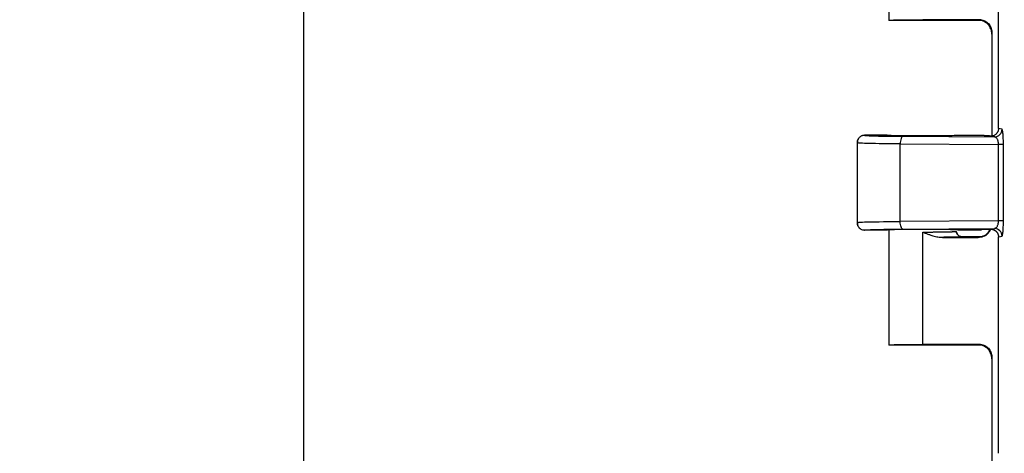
# Model space of a CAD drawing. Header units: inches. Extents: x 1.6 to 69.9, y 1.6 to 53.6.
# Tile 10 of 25: x 10.4 to 15, y 22.9 to 24.9. Entities that reach past the tile are written whole.
import ezdxf

# ---------------------------------------------------------------- set-up
doc = ezdxf.new("R2010")
doc.units = ezdxf.units.IN
doc.header["$LTSCALE"] = 6.5
doc.header["$MEASUREMENT"] = 0
doc.layers.add('DIMENSIONS', color=140, linetype='Continuous', lineweight=25)
doc.styles.add('SLDTEXTSTYLE0', font='TXT', dxfattribs={"width": 0.7})
doc.dimstyles.new('SLDDIMSTYLE0', dxfattribs={"dimtxt": 0.552246, "dimasz": 0.845, "dimexe": 0, "dimexo": 0.0625, "dimgap": 0.138062, "dimtad": 0, "dimtih": 1, "dimtoh": 1, "dimrnd": 1e-09, "dimzin": 12, "dimdsep": 46, "dimtxsty": 'SLDTEXTSTYLE0', "dimsah": 1, "dimcen": 0.09, "dimadec": 0, "dimazin": 3, "dimtfac": 1, "dimtofl": 0, "dimtmove": 0, "dimatfit": 3, "dimfxl": 0, "dimfrac": 2, "dimtolj": 1, "dimtzin": 12, "dimarcsym": 0})

# ---------------------------------------------------------------- blocks, each defined once
blk = doc.blocks.new('_D_5')
at = {"layer": 'DIMENSIONS'}
for p, q in [((14.3143, 29.1278), (14.3145, 36.6201)), ((32.9904, 20.4438), (32.9908, 36.6196)), ((14.3145, 35.8076), (21.7301, 35.8074)), ((22.4784, 35.8074), (22.293, 35.8074)), ((22.293, 35.8074), (22.293, 34.9297)), ((24.5789, 35.8074), (24.7643, 35.8074)), ((24.7643, 35.8074), (24.7643, 34.9297)), ((32.9907, 35.8071), (25.3272, 35.8073)), ((22.293, 34.9297), (22.4784, 34.9297)), ((24.7643, 34.9297), (24.5789, 34.9297))]:
    blk.add_line(p, q, dxfattribs=at)
for points in [[(14.3145, 35.8076), (15.1595, 35.6776), (15.1595, 35.9376)], [(32.9907, 35.8071), (32.1457, 35.9371), (32.1457, 35.6771)]]:
    blk.add_solid(points, dxfattribs=at)
at = {"layer": 'DIMENSIONS', "char_height": 0.54167, "attachment_point": 1, "style": 'SLDTEXTSTYLE0'}
for s, insert in [('18.68', (22.4784, 36.6292)), ('474.4', (22.4784, 35.6279))]:
    blk.add_mtext(s, dxfattribs=dict(at, insert=insert))
blk = doc.blocks.new('_D_6')
at = {"layer": 'DIMENSIONS'}
for p, q in [((16.0345, 30.1317), (7.8709, 30.1317)), ((8.6834, 30.1317), (8.6834, 21.6504)), ((7.6332, 20.6491), (7.4478, 20.6491)), ((7.4478, 20.6491), (7.4478, 19.7714)), ((9.7337, 20.6491), (9.9191, 20.6491)), ((9.9191, 20.6491), (9.9191, 19.7714)), ((7.4478, 19.7714), (7.6332, 19.7714)), ((9.9191, 19.7714), (9.7337, 19.7714)), ((8.6834, 10.1067), (8.6834, 19.6477)), ((16.034, 10.1067), (7.8709, 10.1067))]:
    blk.add_line(p, q, dxfattribs=at)
for points in [[(8.6834, 30.1317), (8.5534, 29.2867), (8.8134, 29.2867)], [(8.6834, 10.1067), (8.8134, 10.9517), (8.5534, 10.9517)]]:
    blk.add_solid(points, dxfattribs=at)
at = {"layer": 'DIMENSIONS', "char_height": 0.54167, "attachment_point": 1, "style": 'SLDTEXTSTYLE0'}
for s, insert in [('20.02', (7.6332, 21.4709)), ('508.6', (7.6332, 20.4696))]:
    blk.add_mtext(s, dxfattribs=dict(at, insert=insert))
blk = doc.blocks.new('_D_11')
at = {"layer": 'DIMENSIONS'}
for p, q in [((14.8871, 29.8217), (10.942, 29.8218)), ((11.7545, 29.8218), (11.7543, 21.6504)), ((10.7041, 20.6491), (10.5186, 20.6491)), ((10.5186, 20.6491), (10.5186, 19.7714)), ((12.8045, 20.6491), (12.99, 20.6491)), ((12.99, 20.6491), (12.99, 19.7714)), ((10.5186, 19.7714), (10.7041, 19.7714)), ((12.99, 19.7714), (12.8045, 19.7714)), ((11.7541, 10.4168), (11.7543, 19.6477)), ((14.8867, 10.4167), (10.9416, 10.4168))]:
    blk.add_line(p, q, dxfattribs=at)
for points in [[(11.7545, 29.8218), (11.6245, 28.9768), (11.8845, 28.9768)], [(11.7541, 10.4168), (11.8841, 11.2618), (11.6241, 11.2618)]]:
    blk.add_solid(points, dxfattribs=at)
at = {"layer": 'DIMENSIONS', "char_height": 0.54167, "attachment_point": 1, "style": 'SLDTEXTSTYLE0'}
for s, insert in [('19.41', (10.7041, 21.471)), ('492.9', (10.7041, 20.4696))]:
    blk.add_mtext(s, dxfattribs=dict(at, insert=insert))
blk = doc.blocks.new('_D_12')
at = {"layer": 'DIMENSIONS'}
for p, q in [((16.0829, 30.5567), (4.8003, 30.557)), ((5.6128, 30.5569), (5.6126, 21.6504)), ((4.5623, 20.6491), (4.3769, 20.6491)), ((4.3769, 20.6491), (4.3769, 19.7714)), ((6.6628, 20.6491), (6.8482, 20.6491)), ((6.8482, 20.6491), (6.8482, 19.7714)), ((4.3769, 19.7714), (4.5623, 19.7714)), ((6.8482, 19.7714), (6.6628, 19.7714)), ((5.6123, 9.6819), (5.6125, 19.6477)), ((16.0824, 9.6817), (4.7998, 9.682))]:
    blk.add_line(p, q, dxfattribs=at)
for points in [[(5.6128, 30.5569), (5.4828, 29.7119), (5.7428, 29.7119)], [(5.6123, 9.6819), (5.7423, 10.5269), (5.4823, 10.5269)]]:
    blk.add_solid(points, dxfattribs=at)
at = {"layer": 'DIMENSIONS', "char_height": 0.54167, "attachment_point": 1, "style": 'SLDTEXTSTYLE0'}
for s, insert in [('20.87', (4.5623, 21.4709)), ('530.2', (4.5623, 20.4696))]:
    blk.add_mtext(s, dxfattribs=dict(at, insert=insert))

msp = doc.modelspace()

# ---------------------------------------------------------------- linework, layer by layer
for p, q in [((14.4617, 25.4011), (14.4617, 24.8689)), ((14.9682, 24.3689), (14.9682, 25.3691)), ((14.4617, 24.8692), (14.8899, 24.8692)), ((14.8744, 24.8719), (14.618, 24.8719)), ((14.8729, 24.8704), (14.8744, 24.8719)), ((14.9026, 24.8675), (14.8899, 24.8692)), ((14.9394, 24.8069), (14.9379, 24.8054)), ((14.9379, 24.8054), (14.9379, 24.3345)), ((14.9394, 24.3347), (14.9394, 24.8069)), ((14.9847, 24.3656), (14.9682, 24.3689)), ((14.4542, 24.3378), (14.3492, 24.3378)), ((14.5261, 24.3333), (14.9499, 24.3306)), ((14.8869, 24.3377), (14.7817, 24.3377)), ((14.9274, 24.335), (14.9111, 24.335)), ((14.9274, 24.335), (14.9295, 24.334)), ((14.9331, 24.334), (14.9295, 24.334)), ((14.9499, 24.3306), (14.9331, 24.334)), ((14.3142, 24.3031), (14.3142, 23.9349)), ((14.3215, 24.3021), (14.3142, 24.3028)), ((14.5141, 23.9397), (14.5141, 24.2983)), ((14.5141, 24.2983), (14.9685, 24.2954)), ((14.9684, 23.9425), (14.9685, 24.2954)), ((14.9913, 24.28), (14.9913, 24.2954)), ((14.9913, 23.9579), (14.9913, 24.28)), ((14.9913, 23.9425), (14.9913, 23.9579)), ((14.3142, 23.9353), (14.3215, 23.9359)), ((14.9684, 23.9425), (14.5141, 23.9397)), ((14.526, 23.9047), (14.9499, 23.9074)), ((14.9331, 23.904), (14.9499, 23.9074)), ((14.9913, 23.9425), (14.9684, 23.9425)), ((14.4542, 23.9003), (14.3492, 23.9003)), ((14.4617, 23.9011), (14.4617, 23.3689)), ((14.6179, 23.3719), (14.618, 23.8665)), ((14.618, 23.8665), (14.618, 23.8911)), ((14.7009, 23.8667), (14.728, 23.8667)), ((14.7091, 23.8665), (14.8744, 23.8665)), ((14.7788, 23.8798), (14.7713, 23.8939)), ((14.7816, 23.8765), (14.7727, 23.894)), ((14.7817, 23.9002), (14.7742, 23.9009)), ((14.8869, 23.9002), (14.7817, 23.9002)), ((14.8898, 23.8692), (14.7992, 23.8692)), ((14.8744, 23.8665), (14.8729, 23.8681)), ((14.8923, 23.903), (14.8869, 23.9002)), ((14.9274, 23.903), (14.8923, 23.903)), ((14.9294, 23.904), (14.9274, 23.903)), ((14.9331, 23.904), (14.9294, 23.904)), ((14.9682, 22.8689), (14.9682, 23.8691)), ((14.4617, 23.3692), (14.8898, 23.3692)), ((14.8744, 23.3719), (14.6179, 23.3719)), ((14.8728, 23.3704), (14.8744, 23.3719)), ((14.9026, 23.3675), (14.8898, 23.3692)), ((14.9394, 23.3069), (14.9378, 23.3054)), ((14.9378, 23.3054), (14.9378, 22.8344)), ((14.9394, 22.8346), (14.9394, 23.3069))]:
    msp.add_line(p, q)
at = {"flags": 128}
msp.add_lwpolyline([(14.9682, 23.8691), (14.9775, 23.8709), (14.9847, 23.8724)], dxfattribs=at)
msp.add_arc((14.9497, 24.3656), 0.035, 270.2057, 0.0013)
for points, knots in [([(14.4617, 24.8692), (14.4618, 24.8693), (14.4619, 24.8694), (14.4626, 24.8695), (14.4636, 24.8696), (14.4649, 24.8698), (14.4665, 24.8699), (14.4684, 24.87), (14.4705, 24.8701), (14.4728, 24.8702), (14.4752, 24.8703), (14.4779, 24.8704), (14.4807, 24.8705), (14.4835, 24.8706), (14.4865, 24.8707), (14.4895, 24.8708), (14.4926, 24.8708), (14.4957, 24.8709), (14.4987, 24.871), (14.5018, 24.871), (14.5049, 24.8711), (14.5107, 24.8712), (14.5196, 24.8713), (14.5324, 24.8715), (14.5459, 24.8716), (14.5599, 24.8717), (14.5742, 24.8718), (14.5888, 24.8719), (14.6034, 24.8719), (14.6131, 24.8719), (14.618, 24.8719)], [0, 0, 0, 0, 0.032424, 0.064067, 0.094929, 0.12501, 0.154311, 0.18283, 0.210569, 0.237526, 0.263703, 0.289099, 0.313714, 0.337548, 0.360601, 0.382874, 0.404365, 0.425075, 0.445004, 0.464153, 0.48252, 0.500106, 0.565555, 0.630157, 0.693913, 0.756822, 0.818886, 0.880103, 0.940474, 1, 1, 1, 1]), ([(14.9379, 24.8054), (14.9379, 24.813), (14.9365, 24.8213), (14.9302, 24.8372), (14.9252, 24.8449), (14.9125, 24.8576), (14.9048, 24.8626), (14.8888, 24.869), (14.8806, 24.8704), (14.8729, 24.8704)], [0, 0, 0, 0, 0.25, 0.25, 0.5, 0.5, 0.75, 0.75, 1, 1, 1, 1]), ([(14.9394, 24.8069), (14.9394, 24.8086), (14.9393, 24.812), (14.9387, 24.8171), (14.9377, 24.8221), (14.9363, 24.827), (14.9346, 24.8318), (14.9324, 24.8365), (14.9299, 24.8409), (14.9271, 24.8452), (14.9239, 24.8492), (14.9205, 24.8529), (14.9167, 24.8564), (14.9127, 24.8596), (14.9084, 24.8624), (14.904, 24.8649), (14.8993, 24.867), (14.8946, 24.8688), (14.8896, 24.8702), (14.8846, 24.8712), (14.8796, 24.8718), (14.8761, 24.8719), (14.8744, 24.8719)], [0, 0, 0, 0, 0.050004, 0.100007, 0.150009, 0.20001, 0.25001, 0.300009, 0.350007, 0.400005, 0.450003, 0.5, 0.549997, 0.599995, 0.649993, 0.699991, 0.74999, 0.79999, 0.849991, 0.899993, 0.949996, 1, 1, 1, 1]), ([(14.9011, 24.8681), (14.9056, 24.866), (14.9147, 24.862), (14.9283, 24.8465), (14.9374, 24.8266), (14.9381, 24.812), (14.9384, 24.805)], [0, 0, 0, 0, 0.258135, 0.518055, 0.768765, 1, 1, 1, 1]), ([(14.9682, 24.3689), (14.9682, 24.3676), (14.9681, 24.3651), (14.9674, 24.3613), (14.9664, 24.3575), (14.9649, 24.3539), (14.963, 24.3504), (14.9607, 24.3471), (14.9576, 24.3437), (14.9534, 24.3402), (14.9477, 24.3369), (14.9408, 24.3345), (14.9358, 24.3341), (14.9331, 24.334)], [0, 0, 0, 0, 0.0697579, 0.1400474, 0.2108751, 0.2822479, 0.354172, 0.4266541, 0.4997001, 0.606189, 0.7250685, 0.8563399, 1, 1, 1, 1]), ([(14.9876, 24.3573), (14.9874, 24.3589), (14.9865, 24.3643), (14.9854, 24.3651), (14.9847, 24.3656)], [0, 0, 0, 0, 0.298856, 1, 1, 1, 1]), ([(14.3492, 24.3378), (14.348, 24.3377), (14.3455, 24.3376), (14.3415, 24.337), (14.3373, 24.3358), (14.3329, 24.3339), (14.3285, 24.3311), (14.324, 24.3273), (14.3199, 24.3223), (14.3163, 24.3156), (14.3145, 24.3089), (14.3143, 24.3043), (14.3142, 24.3028)], [0, 0, 0, 0, 0.065547, 0.138252, 0.21829, 0.305608, 0.399847, 0.500272, 0.62687, 0.75017, 0.9152, 1, 1, 1, 1]), ([(14.3209, 24.3234), (14.319, 24.3198), (14.3151, 24.3127), (14.3167, 24.3054), (14.3176, 24.3017)], [0, 0, 0, 0, 0.501209, 1, 1, 1, 1]), ([(14.3492, 24.3378), (14.3492, 24.3375), (14.3503, 24.3373), (14.3547, 24.3368), (14.358, 24.3365), (14.3669, 24.3361), (14.3751, 24.3357), (14.3873, 24.3353), (14.3941, 24.3352), (14.3971, 24.3351), (14.3991, 24.335), (14.4002, 24.335), (14.4094, 24.3348), (14.4228, 24.3345), (14.4406, 24.3342), (14.45, 24.3341), (14.4548, 24.334), (14.4569, 24.334), (14.4583, 24.334), (14.4591, 24.334), (14.4801, 24.3337), (14.5022, 24.3335), (14.5261, 24.3333)], [0, 0, 0, 0, 0.125, 0.125, 0.25, 0.25, 0.375, 0.4375, 0.46875, 0.484375, 0.484375, 0.5, 0.5, 0.625, 0.6875, 0.71875, 0.734375, 0.742188, 0.742188, 0.75, 0.75, 1, 1, 1, 1]), ([(14.7817, 24.3377), (14.7817, 24.3377), (14.7816, 24.3376), (14.7811, 24.3375), (14.7802, 24.3373), (14.7789, 24.3372), (14.7773, 24.3371), (14.7753, 24.337), (14.773, 24.3368), (14.7673, 24.3366), (14.7559, 24.3362), (14.7346, 24.3357), (14.7085, 24.3353), (14.6794, 24.3351), (14.6489, 24.3349), (14.618, 24.3349), (14.5871, 24.3349), (14.5565, 24.3351), (14.5274, 24.3353), (14.5014, 24.3357), (14.4801, 24.3362), (14.4674, 24.3366), (14.4605, 24.337), (14.4569, 24.3372), (14.4546, 24.3375), (14.4544, 24.3377), (14.4542, 24.3378)], [0, 0, 0, 0, 0.015124, 0.03015, 0.045112, 0.060044, 0.074979, 0.089952, 0.104995, 0.120142, 0.185065, 0.250103, 0.315015, 0.380056, 0.43997, 0.500015, 0.559936, 0.619975, 0.684892, 0.749928, 0.814842, 0.879888, 0.910026, 0.93991, 0.969811, 1, 1, 1, 1]), ([(14.5261, 24.3333), (14.523, 24.3332), (14.5199, 24.3294), (14.5154, 24.3164), (14.5141, 24.3074), (14.5141, 24.2983)], [0, 0, 0, 0, 0.5, 0.5, 1, 1, 1, 1]), ([(14.9111, 24.335), (14.91, 24.3352), (14.908, 24.3356), (14.9047, 24.3362), (14.9015, 24.3366), (14.8989, 24.337), (14.897, 24.3372), (14.8959, 24.3373), (14.8949, 24.3374), (14.8938, 24.3375), (14.8928, 24.3375), (14.8918, 24.3376), (14.8908, 24.3376), (14.8899, 24.3377), (14.8889, 24.3377), (14.888, 24.3377), (14.8872, 24.3377), (14.8869, 24.3377)], [0, 0, 0, 0, 0.226764, 0.424915, 0.594484, 0.735521, 0.779251, 0.818934, 0.854577, 0.886193, 0.913801, 0.937426, 0.957111, 0.972932, 0.985034, 0.993754, 1, 1, 1, 1]), ([(14.9685, 24.2954), (14.9684, 24.2965), (14.9684, 24.2985), (14.9681, 24.3015), (14.9678, 24.3046), (14.9672, 24.3076), (14.9666, 24.3105), (14.9654, 24.3146), (14.9634, 24.3196), (14.9606, 24.324), (14.9577, 24.3273), (14.9551, 24.3291), (14.9525, 24.3303), (14.9508, 24.3305), (14.9499, 24.3306)], [0, 0, 0, 0, 0.046822, 0.094499, 0.143334, 0.193609, 0.245582, 0.299485, 0.427126, 0.573271, 0.680251, 0.804601, 0.886194, 1, 1, 1, 1]), ([(14.9913, 24.2954), (14.9913, 24.3019), (14.9912, 24.3145), (14.9905, 24.3306), (14.9896, 24.3434), (14.9886, 24.3525), (14.9879, 24.356), (14.9876, 24.3573)], [0, 0, 0, 0, 0.243919, 0.47241, 0.664804, 0.867539, 1, 1, 1, 1]), ([(14.5141, 24.2983), (14.487, 24.2985), (14.4306, 24.2989), (14.3702, 24.2999), (14.3296, 24.3011), (14.3241, 24.3018), (14.3215, 24.3021)], [0, 0, 0, 0, 0.270341, 0.562655, 0.798536, 1, 1, 1, 1]), ([(14.9913, 24.2954), (14.9908, 24.2954), (14.9883, 24.2954), (14.9802, 24.2954), (14.9747, 24.2954), (14.9685, 24.2954)], [0, 0, 0, 0, 0.5, 0.5, 1, 1, 1, 1]), ([(14.3142, 23.9353), (14.3143, 23.9341), (14.3143, 23.9318), (14.3149, 23.9283), (14.3157, 23.925), (14.3171, 23.921), (14.3198, 23.9159), (14.3246, 23.9099), (14.3313, 23.9048), (14.3385, 23.9017), (14.3445, 23.9004), (14.3479, 23.9003), (14.3492, 23.9003)], [0, 0, 0, 0, 0.064348, 0.127697, 0.189765, 0.250308, 0.361097, 0.500251, 0.668414, 0.814458, 0.927131, 1, 1, 1, 1]), ([(14.3175, 23.9364), (14.3169, 23.9322), (14.3156, 23.9238), (14.3194, 23.9173), (14.3213, 23.9141)], [0, 0, 0, 0, 0.506625, 1, 1, 1, 1]), ([(14.3215, 23.9359), (14.3241, 23.9362), (14.3296, 23.937), (14.3701, 23.9381), (14.4305, 23.9391), (14.487, 23.9395), (14.5141, 23.9397)], [0, 0, 0, 0, 0.200751, 0.436845, 0.729442, 1, 1, 1, 1]), ([(14.526, 23.9047), (14.5243, 23.9048), (14.5227, 23.9059), (14.5198, 23.9098), (14.5186, 23.9124), (14.5167, 23.918), (14.5158, 23.9215), (14.5145, 23.9298), (14.5141, 23.9347), (14.5141, 23.9397)], [0, 0, 0, 0, 0.25, 0.25, 0.5, 0.5, 0.75, 0.75, 1, 1, 1, 1]), ([(14.9499, 23.9074), (14.9505, 23.9074), (14.9517, 23.9075), (14.9534, 23.9081), (14.9549, 23.9088), (14.9562, 23.9097), (14.9574, 23.9106), (14.9593, 23.9124), (14.9617, 23.9155), (14.9643, 23.9206), (14.9662, 23.9259), (14.9675, 23.9313), (14.9683, 23.9369), (14.9684, 23.9407), (14.9684, 23.9425)], [0, 0, 0, 0, 0.074256, 0.14192, 0.202994, 0.257481, 0.305386, 0.346716, 0.496202, 0.625989, 0.728282, 0.823728, 0.913741, 1, 1, 1, 1]), ([(14.9847, 23.8724), (14.9847, 23.8815), (14.9809, 23.8906), (14.968, 23.9036), (14.959, 23.9073), (14.9499, 23.9074)], [0, 0, 0, 0, 0.5, 0.5, 1, 1, 1, 1]), ([(14.9877, 23.8803), (14.9877, 23.8805), (14.9882, 23.8824), (14.989, 23.8888), (14.9902, 23.9014), (14.9911, 23.9197), (14.9913, 23.9352), (14.9913, 23.9425)], [0, 0, 0, 0, 0.017471, 0.217209, 0.413124, 0.722358, 1, 1, 1, 1]), ([(14.3492, 23.9003), (14.3492, 23.9007), (14.3533, 23.9012), (14.3697, 23.9021), (14.3819, 23.9026), (14.4133, 23.9033), (14.4325, 23.9037), (14.476, 23.9043), (14.5003, 23.9045), (14.526, 23.9047)], [0, 0, 0, 0, 0.25, 0.25, 0.5, 0.5, 0.75, 0.75, 1, 1, 1, 1]), ([(14.7817, 23.9002), (14.7817, 23.9003), (14.7816, 23.9004), (14.7809, 23.9005), (14.7799, 23.9007), (14.7786, 23.9008), (14.777, 23.9009), (14.775, 23.9011), (14.7728, 23.9012), (14.7704, 23.9013), (14.7678, 23.9014), (14.7651, 23.9015), (14.7622, 23.9016), (14.7592, 23.9017), (14.7561, 23.9018), (14.7529, 23.9019), (14.7498, 23.9019), (14.7465, 23.902), (14.7433, 23.9021), (14.7401, 23.9022), (14.7369, 23.9022), (14.7245, 23.9024), (14.6999, 23.9028), (14.6598, 23.903), (14.611, 23.9032), (14.5543, 23.903), (14.515, 23.9025), (14.4956, 23.9022), (14.4892, 23.902), (14.4828, 23.9019), (14.4765, 23.9017), (14.4706, 23.9015), (14.4653, 23.9013), (14.4607, 23.9011), (14.4571, 23.9008), (14.4547, 23.9005), (14.4544, 23.9004), (14.4542, 23.9003)], [0, 0, 0, 0, 0.016331, 0.032261, 0.047792, 0.062922, 0.077653, 0.091983, 0.105913, 0.119444, 0.132574, 0.145304, 0.157634, 0.169564, 0.181093, 0.192223, 0.202953, 0.213282, 0.223211, 0.232741, 0.24187, 0.250599, 0.336916, 0.420208, 0.500474, 0.621593, 0.749455, 0.76731, 0.786765, 0.807821, 0.830477, 0.854732, 0.880587, 0.908041, 0.937095, 0.967748, 1, 1, 1, 1]), ([(14.618, 23.8911), (14.6205, 23.8911), (14.6257, 23.8911), (14.6335, 23.8911), (14.6414, 23.8911), (14.6492, 23.8912), (14.657, 23.8912), (14.6647, 23.8912), (14.6724, 23.8913), (14.68, 23.8913), (14.6875, 23.8914), (14.6948, 23.8915), (14.702, 23.8916), (14.709, 23.8917), (14.7157, 23.8918), (14.7222, 23.8919), (14.7287, 23.892), (14.735, 23.8922), (14.7414, 23.8923), (14.7477, 23.8925), (14.7537, 23.8927), (14.7592, 23.8929), (14.7642, 23.8931), (14.7684, 23.8934), (14.7716, 23.8936), (14.7738, 23.8939), (14.7741, 23.8941), (14.7742, 23.8942)], [0, 0, 0, 0, 0.03161, 0.063464, 0.095562, 0.127905, 0.160492, 0.193324, 0.2264, 0.259721, 0.293286, 0.327096, 0.361151, 0.39545, 0.429994, 0.464782, 0.499815, 0.537943, 0.578714, 0.622128, 0.668184, 0.716882, 0.768223, 0.822205, 0.878829, 0.938094, 1, 1, 1, 1]), ([(14.618, 23.8911), (14.626, 23.8879), (14.6387, 23.8828), (14.6546, 23.8772), (14.6663, 23.8735), (14.6769, 23.8706), (14.6881, 23.8683), (14.6986, 23.8668), (14.7057, 23.8666), (14.7091, 23.8665)], [0, 0, 0, 0, 0.27425, 0.429796, 0.533524, 0.663027, 0.775812, 0.894886, 1, 1, 1, 1]), ([(14.7992, 23.8692), (14.7991, 23.8692), (14.799, 23.8691), (14.7983, 23.8689), (14.7973, 23.8688), (14.7958, 23.8686), (14.7939, 23.8685), (14.7917, 23.8683), (14.7891, 23.8682), (14.786, 23.8681), (14.7826, 23.8679), (14.7788, 23.8678), (14.7734, 23.8676), (14.7662, 23.8674), (14.7567, 23.8672), (14.7462, 23.867), (14.7348, 23.8668), (14.7224, 23.8667), (14.7135, 23.8666), (14.7091, 23.8665)], [0, 0, 0, 0, 0.046053, 0.091688, 0.137004, 0.182103, 0.227087, 0.272062, 0.31713, 0.362395, 0.407959, 0.453923, 0.500382, 0.584997, 0.668236, 0.750719, 0.833083, 0.915967, 1, 1, 1, 1]), ([(14.7992, 23.8692), (14.7982, 23.8693), (14.796, 23.8693), (14.7928, 23.87), (14.7899, 23.8709), (14.7874, 23.8721), (14.7846, 23.8738), (14.7813, 23.8765), (14.7782, 23.8804), (14.7762, 23.8843), (14.7751, 23.8875), (14.7745, 23.8901), (14.7743, 23.8923), (14.7742, 23.8936), (14.7742, 23.8942)], [0, 0, 0, 0, 0.079648, 0.162862, 0.24915, 0.308841, 0.374243, 0.499781, 0.635774, 0.748776, 0.83073, 0.899398, 0.955517, 1, 1, 1, 1]), ([(14.8729, 23.8681), (14.8813, 23.8691), (14.8982, 23.8711), (14.9187, 23.8844), (14.9261, 23.8972), (14.9292, 23.9026)], [0, 0, 0, 0, 0.365584, 0.731167, 1, 1, 1, 1]), ([(14.8744, 23.8665), (14.8829, 23.8675), (14.8998, 23.8695), (14.921, 23.8834), (14.9287, 23.8971), (14.9322, 23.9033)], [0, 0, 0, 0, 0.351915, 0.703802, 1, 1, 1, 1]), ([(14.9331, 23.904), (14.9344, 23.904), (14.9369, 23.9039), (14.9406, 23.9033), (14.9441, 23.9023), (14.9475, 23.901), (14.9506, 23.8994), (14.9535, 23.8976), (14.9562, 23.8955), (14.9586, 23.8932), (14.9607, 23.8908), (14.9625, 23.8882), (14.9641, 23.8855), (14.9654, 23.8828), (14.9665, 23.88), (14.9673, 23.8773), (14.9678, 23.8745), (14.9681, 23.8718), (14.9682, 23.87), (14.9682, 23.8691)], [0, 0, 0, 0, 0.069052, 0.136817, 0.203296, 0.268491, 0.332404, 0.395035, 0.456387, 0.516462, 0.575261, 0.632785, 0.689039, 0.744023, 0.797741, 0.850194, 0.901386, 0.95132, 1, 1, 1, 1]), ([(14.9847, 23.8724), (14.9853, 23.8728), (14.9863, 23.8736), (14.9872, 23.8782), (14.9877, 23.8803)], [0, 0, 0, 0, 0.522027, 1, 1, 1, 1]), ([(14.4617, 23.3692), (14.4618, 23.3693), (14.4619, 23.3694), (14.4625, 23.3695), (14.4635, 23.3696), (14.4648, 23.3698), (14.4665, 23.3699), (14.4683, 23.37), (14.4704, 23.3701), (14.4727, 23.3702), (14.4752, 23.3703), (14.4779, 23.3704), (14.4806, 23.3705), (14.4835, 23.3706), (14.4865, 23.3707), (14.4895, 23.3708), (14.4925, 23.3708), (14.4956, 23.3709), (14.4987, 23.371), (14.5018, 23.371), (14.5048, 23.3711), (14.5106, 23.3712), (14.5196, 23.3713), (14.5324, 23.3715), (14.5458, 23.3716), (14.5598, 23.3717), (14.5742, 23.3718), (14.5887, 23.3719), (14.6033, 23.3719), (14.6131, 23.3719), (14.6179, 23.3719)], [0, 0, 0, 0, 0.032424, 0.064067, 0.094929, 0.12501, 0.154311, 0.18283, 0.210569, 0.237526, 0.263703, 0.289099, 0.313714, 0.337548, 0.360601, 0.382874, 0.404365, 0.425075, 0.445004, 0.464153, 0.48252, 0.500106, 0.565555, 0.630157, 0.693913, 0.756822, 0.818886, 0.880103, 0.940474, 1, 1, 1, 1]), ([(14.9378, 23.3054), (14.9378, 23.313), (14.9364, 23.3213), (14.9301, 23.3372), (14.9252, 23.3449), (14.9125, 23.3576), (14.9048, 23.3626), (14.8888, 23.369), (14.8805, 23.3704), (14.8728, 23.3704)], [0, 0, 0, 0, 0.25, 0.25, 0.5, 0.5, 0.75, 0.75, 1, 1, 1, 1]), ([(14.9394, 23.3069), (14.9394, 23.3086), (14.9393, 23.312), (14.9387, 23.3171), (14.9377, 23.3221), (14.9363, 23.327), (14.9345, 23.3318), (14.9324, 23.3365), (14.9299, 23.3409), (14.927, 23.3452), (14.9239, 23.3492), (14.9204, 23.3529), (14.9167, 23.3564), (14.9127, 23.3596), (14.9084, 23.3624), (14.9039, 23.3649), (14.8993, 23.367), (14.8945, 23.3688), (14.8896, 23.3702), (14.8846, 23.3712), (14.8795, 23.3718), (14.8761, 23.3719), (14.8744, 23.3719)], [0, 0, 0, 0, 0.0500043, 0.1000073, 0.1500091, 0.2000098, 0.2500095, 0.3000085, 0.3500069, 0.4000049, 0.4500025, 0.5, 0.5499975, 0.5999951, 0.6499931, 0.6999915, 0.7499905, 0.7999902, 0.8499909, 0.8999927, 0.9499957, 1, 1, 1, 1]), ([(14.901, 23.3681), (14.9056, 23.366), (14.9147, 23.362), (14.9283, 23.3465), (14.9374, 23.3266), (14.938, 23.312), (14.9383, 23.305)], [0, 0, 0, 0, 0.258135, 0.518055, 0.768765, 1, 1, 1, 1])]:
    msp.add_open_spline(points, degree=3, knots=knots)

# ---------------------------------------------------------------- dimensions: what is measured, and where the dimension line sits
at = {"layer": 'DIMENSIONS'}
for base, p1, p2, angle, picture, middle in [((14.3145, 35.8076), (32.9904, 20.1188), (14.3143, 28.8028), 359.9986, '_D_5', (23.5286, 35.8074)), ((5.612307, 9.681941), (16.40792, 30.556684), (16.407425, 9.681685), 89.998641, '_D_12', (5.612567, 20.649071)), ((8.68343, 30.13167), (16.35898, 10.10669), (16.35946, 30.13167), 90, '_D_6', (8.68343, 20.64907)), ((11.7540565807, 10.4167950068), (15.2121485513, 29.8217129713), (15.2116881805, 10.4167129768), 89.9986406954, '_D_11', (11.7542993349, 20.6490768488))]:
    dim = msp.add_linear_dim(base=base, p1=p1, p2=p2, angle=angle, dimstyle='SLDDIMSTYLE0', dxfattribs=at)
    dim.commit()
    dim.dimension.update_dxf_attribs({"geometry": picture, "text_midpoint": middle, "dimtype": 160})

doc.saveas('drawing.dxf')
